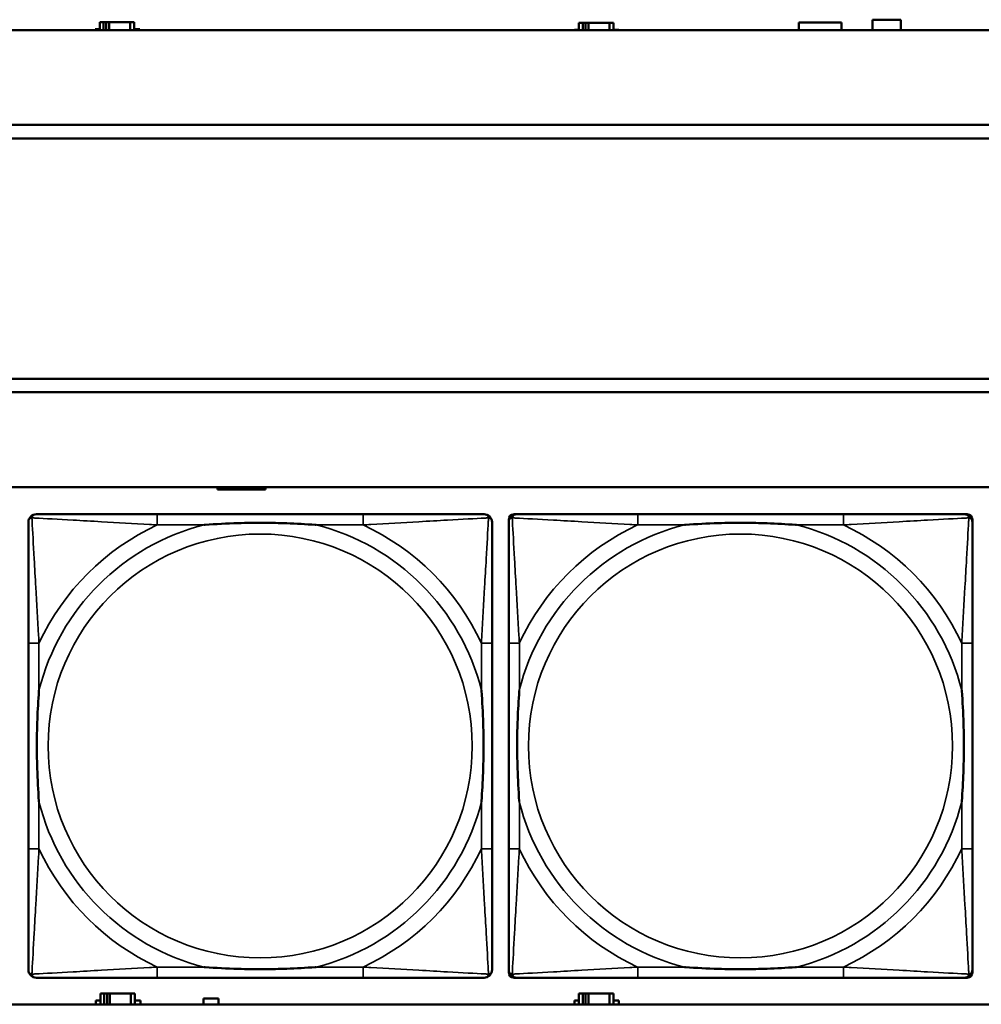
# Model space of a CAD drawing. Header units: inches. Extents: x 1.9 to 64.4, y 1.6 to 69.2.
# Tile 55 of 256: x 28.1 to 29.5, y 43.7 to 45.1. Entities that reach past the tile are written whole.
import ezdxf

# ---------------------------------------------------------------- set-up
doc = ezdxf.new("R2010")
doc.units = ezdxf.units.IN
doc.header["$MEASUREMENT"] = 0
doc.layers.add('Visible (ANSI)', color=7, linetype='Continuous', lineweight=50)
doc.layers.add('Visible Narrow (ANSI)', color=7, linetype='Continuous', lineweight=35)

msp = doc.modelspace()

# ---------------------------------------------------------------- linework, layer by layer
at = {"layer": 'Visible (ANSI)'}
for p, q in [((28.2384, 45.1236), (28.2326, 45.1236)), ((28.2326, 45.1236), (28.2326, 45.1116)), ((28.2384, 45.1236), (28.2424, 45.1236)), ((28.2384, 45.1116), (28.2384, 45.1236)), ((28.2424, 45.1116), (28.2424, 45.1236)), ((28.2424, 45.1236), (28.2465, 45.1236)), ((28.2465, 45.1236), (28.2465, 45.1116)), ((28.2465, 45.1236), (28.2777, 45.1236)), ((28.2777, 45.1236), (28.2777, 45.1116)), ((28.2836, 45.1236), (28.2777, 45.1236)), ((28.2836, 45.1116), (28.2836, 45.1236)), ((28.9464, 45.1226), (28.9406, 45.1226)), ((28.9406, 45.1226), (28.9406, 45.1116)), ((28.9464, 45.1226), (28.9504, 45.1226)), ((28.9464, 45.1116), (28.9464, 45.1226)), ((28.9504, 45.1116), (28.9504, 45.1226)), ((28.9504, 45.1226), (28.9545, 45.1226)), ((28.9545, 45.1226), (28.9545, 45.1116)), ((28.9545, 45.1226), (28.9857, 45.1226)), ((28.9857, 45.1226), (28.9857, 45.1116)), ((28.9916, 45.1226), (28.9857, 45.1226)), ((28.9916, 45.1116), (28.9916, 45.1226)), ((29.2656, 45.1116), (29.2656, 45.1229)), ((29.2656, 45.1229), (29.3286, 45.1229)), ((29.3286, 45.1229), (29.3286, 45.1116)), ((29.3741, 45.1116), (29.3741, 45.1271)), ((29.3741, 45.1271), (29.4161, 45.1271)), ((29.4161, 45.1271), (29.4161, 45.1116)), ((45.17, 45.1116), (22.395, 45.1116)), ((28.2261, 45.1116), (28.2261, 45.1131)), ((28.2261, 45.1131), (28.2326, 45.1131)), ((28.2836, 45.1131), (28.2917, 45.1131)), ((28.2917, 45.1131), (28.2917, 45.1116)), ((28.9341, 45.1116), (28.9341, 45.1121)), ((28.9341, 45.1121), (28.9406, 45.1121)), ((28.9916, 45.1121), (28.9997, 45.1121)), ((28.9997, 45.1121), (28.9997, 45.1116)), ((22.395, 44.9716), (33.1875, 44.9716)), ((33.1875, 44.9516), (22.395, 44.9516)), ((22.395, 44.5963), (33.41, 44.5963)), ((33.41, 44.5763), (22.395, 44.5763)), ((22.395, 44.4363), (45.17, 44.4363)), ((28.4066, 44.4326), (28.4066, 44.4363)), ((28.4776, 44.4363), (28.4776, 44.4326)), ((28.4776, 44.4326), (28.4066, 44.4326)), ((28.6217, 44.396), (28.3177, 44.396)), ((28.8447, 44.396), (28.8486, 44.396)), ((29.3313, 44.396), (29.0274, 44.396)), ((29.51, 44.396), (29.514, 44.396)), ((28.8368, 43.7189), (28.8368, 44.3881)), ((29.5218, 44.3881), (29.5218, 44.3842)), ((28.1272, 44.2055), (28.1272, 43.9015)), ((28.8122, 43.9015), (28.8122, 44.2055)), ((28.8368, 44.2055), (28.8368, 43.9015)), ((29.5218, 43.9015), (29.5218, 44.2055)), ((29.5218, 43.7228), (29.5218, 43.7189)), ((28.3177, 43.711), (28.6217, 43.711)), ((29.514, 43.711), (28.8447, 43.711)), ((29.0274, 43.711), (29.3313, 43.711)), ((28.2394, 43.6876), (28.2336, 43.6876)), ((28.2336, 43.6876), (28.2336, 43.6716)), ((28.2394, 43.6876), (28.2434, 43.6876)), ((28.2394, 43.6716), (28.2394, 43.6876)), ((28.2434, 43.6716), (28.2434, 43.6876)), ((28.2434, 43.6876), (28.2475, 43.6876)), ((28.2475, 43.6876), (28.2475, 43.6716)), ((28.2475, 43.6876), (28.2787, 43.6876)), ((28.2787, 43.6876), (28.2787, 43.6716)), ((28.2846, 43.6876), (28.2787, 43.6876)), ((28.2846, 43.6716), (28.2846, 43.6876)), ((28.3861, 43.6716), (28.3861, 43.6801)), ((28.3861, 43.6801), (28.4081, 43.6801)), ((28.4081, 43.6801), (28.4081, 43.6716)), ((28.9464, 43.6876), (28.9406, 43.6876)), ((28.9406, 43.6876), (28.9406, 43.6716)), ((28.9464, 43.6876), (28.9504, 43.6876)), ((28.9464, 43.6716), (28.9464, 43.6876)), ((28.9504, 43.6716), (28.9504, 43.6876)), ((28.9504, 43.6876), (28.9545, 43.6876)), ((28.9545, 43.6876), (28.9545, 43.6716)), ((28.9545, 43.6876), (28.9857, 43.6876)), ((28.9857, 43.6876), (28.9857, 43.6716)), ((28.9916, 43.6876), (28.9857, 43.6876)), ((28.9916, 43.6716), (28.9916, 43.6876)), ((45.17, 43.6716), (22.395, 43.6716)), ((28.2271, 43.6716), (28.2271, 43.6771)), ((28.2271, 43.6771), (28.2336, 43.6771)), ((28.2846, 43.6771), (28.2927, 43.6771)), ((28.2927, 43.6771), (28.2927, 43.6716)), ((28.9341, 43.6716), (28.9341, 43.6771)), ((28.9341, 43.6771), (28.9406, 43.6771)), ((28.9916, 43.6771), (28.9997, 43.6771)), ((28.9997, 43.6771), (28.9997, 43.6716))]:
    msp.add_line(p, q, dxfattribs=at)
for centre, radius, start, end in [((28.139, 44.3842), 0.0118, 90, 180), ((28.8004, 44.3842), 0.0118, 0, 90), ((28.8447, 44.3881), 0.00787, 90, 180), ((28.8486, 44.3842), 0.0118, 90, 180), ((29.51, 44.3842), 0.0118, 0, 90), ((29.514, 44.3881), 0.00787, 0, 90), ((28.139, 43.7228), 0.0118, 180, 270), ((28.8004, 43.7228), 0.0118, 270, 360), ((28.8486, 43.7228), 0.0118, 180, 270), ((29.51, 43.7228), 0.0118, 270, 360), ((28.8447, 43.7189), 0.00787, 180, 270), ((29.514, 43.7189), 0.00787, 270, 0)]:
    msp.add_arc(centre, radius, start, end, dxfattribs=at)
for points, knots in [([(28.3177, 44.396), (28.3142, 44.396), (28.3106, 44.396), (28.307, 44.396), (28.2738, 44.396), (28.2401, 44.396), (28.2092, 44.396), (28.1823, 44.396), (28.1567, 44.396), (28.1433, 44.396), (28.1417, 44.396), (28.1402, 44.396), (28.139, 44.396)], [0, 0, 0, 0, 0.0272471, 0.0272471, 0.0272471, 0.2790553, 0.2790553, 0.2790553, 0.4988354, 0.4988354, 0.4988354, 0.5252205, 0.5252205, 0.5252205, 0.5252205]), ([(28.8004, 44.396), (28.7855, 44.396), (28.7439, 44.396), (28.7033, 44.396), (28.6767, 44.396), (28.6489, 44.396), (28.6217, 44.396)], [-0.5252205, -0.5252205, -0.5252205, -0.5252205, -0.20743, -0.20743, -0.20743, 0, 0, 0, 0]), ([(29.0274, 44.396), (29.0238, 44.396), (29.0202, 44.396), (29.0166, 44.396), (28.9834, 44.396), (28.9497, 44.396), (28.9188, 44.396), (28.8919, 44.396), (28.8663, 44.396), (28.8529, 44.396), (28.8513, 44.396), (28.8499, 44.396), (28.8486, 44.396)], [0, 0, 0, 0, 0.0272471, 0.0272471, 0.0272471, 0.2790553, 0.2790553, 0.2790553, 0.4988354, 0.4988354, 0.4988354, 0.5252205, 0.5252205, 0.5252205, 0.5252205]), ([(29.51, 44.396), (29.4951, 44.396), (29.4535, 44.396), (29.4129, 44.396), (29.3864, 44.396), (29.3585, 44.396), (29.3313, 44.396)], [-0.5252205, -0.5252205, -0.5252205, -0.5252205, -0.20743, -0.20743, -0.20743, 0, 0, 0, 0]), ([(28.1272, 44.3842), (28.1272, 44.3693), (28.1272, 44.3277), (28.1272, 44.2871), (28.1272, 44.2605), (28.1272, 44.2327), (28.1272, 44.2055)], [-0.5252205, -0.5252205, -0.5252205, -0.5252205, -0.20743, -0.20743, -0.20743, 0, 0, 0, 0]), ([(28.387, 44.3803), (28.3874, 44.3803), (28.3878, 44.3803), (28.4043, 44.3816), (28.4204, 44.3824), (28.4434, 44.3831), (28.4501, 44.3833), (28.4592, 44.3834), (28.4617, 44.3834), (28.4658, 44.3834), (28.4674, 44.3834), (28.4705, 44.3834), (28.472, 44.3834), (28.4756, 44.3834), (28.4777, 44.3834), (28.4838, 44.3834), (28.488, 44.3833), (28.4977, 44.3831), (28.5033, 44.3829), (28.5231, 44.3822), (28.5371, 44.3814), (28.5516, 44.3803), (28.552, 44.3803), (28.5525, 44.3803)], [-0.416114, -0.416114, -0.416114, -0.416114, -0.4127691, -0.4127691, -0.2896446, -0.2896446, -0.2388934, -0.2388934, -0.2201881, -0.2201881, -0.2080204, -0.2080204, -0.196499, -0.196499, -0.1809939, -0.1809939, -0.149741, -0.149741, -0.1073162, -0.1073162, 0, 0, 0.0033356, 0.0033356, 0.0033356, 0.0033356]), ([(28.8122, 44.2055), (28.8122, 44.209), (28.8122, 44.2126), (28.8122, 44.2162), (28.8122, 44.2494), (28.8122, 44.2831), (28.8122, 44.314), (28.8122, 44.3409), (28.8122, 44.3665), (28.8122, 44.3799), (28.8122, 44.3815), (28.8122, 44.383), (28.8122, 44.3842)], [0, 0, 0, 0, 0.0272471, 0.0272471, 0.0272471, 0.2790553, 0.2790553, 0.2790553, 0.4988354, 0.4988354, 0.4988354, 0.5252205, 0.5252205, 0.5252205, 0.5252205]), ([(28.8368, 44.3842), (28.8368, 44.3693), (28.8368, 44.3277), (28.8368, 44.2871), (28.8368, 44.2605), (28.8368, 44.2327), (28.8368, 44.2055)], [-0.5252205, -0.5252205, -0.5252205, -0.5252205, -0.20743, -0.20743, -0.20743, 0, 0, 0, 0]), ([(29.0966, 44.3803), (29.097, 44.3803), (29.0975, 44.3803), (29.114, 44.3816), (29.13, 44.3824), (29.153, 44.3831), (29.1597, 44.3833), (29.1688, 44.3834), (29.1713, 44.3834), (29.1754, 44.3834), (29.177, 44.3834), (29.1801, 44.3834), (29.1817, 44.3834), (29.1852, 44.3834), (29.1873, 44.3834), (29.1935, 44.3834), (29.1976, 44.3833), (29.2073, 44.3831), (29.2129, 44.3829), (29.2327, 44.3822), (29.2467, 44.3814), (29.2612, 44.3803), (29.2616, 44.3803), (29.2621, 44.3803)], [-0.416114, -0.416114, -0.416114, -0.416114, -0.4127691, -0.4127691, -0.2896446, -0.2896446, -0.2388934, -0.2388934, -0.2201881, -0.2201881, -0.2080204, -0.2080204, -0.196499, -0.196499, -0.1809939, -0.1809939, -0.149741, -0.149741, -0.1073162, -0.1073162, 0, 0, 0.0033356, 0.0033356, 0.0033356, 0.0033356]), ([(29.5218, 44.2055), (29.5218, 44.209), (29.5218, 44.2126), (29.5218, 44.2162), (29.5218, 44.2494), (29.5218, 44.2831), (29.5218, 44.314), (29.5218, 44.3409), (29.5218, 44.3665), (29.5218, 44.3799), (29.5218, 44.3815), (29.5218, 44.383), (29.5218, 44.3842)], [0, 0, 0, 0, 0.0272471, 0.0272471, 0.0272471, 0.2790553, 0.2790553, 0.2790553, 0.4988354, 0.4988354, 0.4988354, 0.5252205, 0.5252205, 0.5252205, 0.5252205]), ([(28.1429, 43.9708), (28.1429, 43.9712), (28.1429, 43.9716), (28.1416, 43.9881), (28.1408, 44.0042), (28.1401, 44.0271), (28.1399, 44.0338), (28.1398, 44.043), (28.1398, 44.0455), (28.1398, 44.0496), (28.1398, 44.0512), (28.1398, 44.0543), (28.1398, 44.0558), (28.1398, 44.0594), (28.1398, 44.0615), (28.1398, 44.0676), (28.1399, 44.0718), (28.1401, 44.0815), (28.1403, 44.0871), (28.141, 44.1069), (28.1418, 44.1209), (28.1429, 44.1354), (28.1429, 44.1358), (28.1429, 44.1362)], [-0.416114, -0.416114, -0.416114, -0.416114, -0.4127691, -0.4127691, -0.2896446, -0.2896446, -0.2388934, -0.2388934, -0.2201881, -0.2201881, -0.2080204, -0.2080204, -0.196499, -0.196499, -0.1809939, -0.1809939, -0.149741, -0.149741, -0.1073162, -0.1073162, 0, 0, 0.0033356, 0.0033356, 0.0033356, 0.0033356]), ([(28.7965, 44.1362), (28.7965, 44.1358), (28.7965, 44.1354), (28.7978, 44.1189), (28.7986, 44.1028), (28.7994, 44.0799), (28.7995, 44.0732), (28.7996, 44.064), (28.7996, 44.0615), (28.7996, 44.0574), (28.7997, 44.0558), (28.7997, 44.0527), (28.7997, 44.0512), (28.7996, 44.0476), (28.7996, 44.0456), (28.7996, 44.0394), (28.7995, 44.0352), (28.7993, 44.0255), (28.7991, 44.0199), (28.7984, 44.0002), (28.7976, 43.9861), (28.7965, 43.9716), (28.7965, 43.9712), (28.7965, 43.9708)], [-0.416114, -0.416114, -0.416114, -0.416114, -0.4127691, -0.4127691, -0.2896446, -0.2896446, -0.2388934, -0.2388934, -0.2201881, -0.2201881, -0.2080204, -0.2080204, -0.196499, -0.196499, -0.1809939, -0.1809939, -0.149741, -0.149741, -0.1073162, -0.1073162, 0, 0, 0.0033356, 0.0033356, 0.0033356, 0.0033356]), ([(28.8526, 43.9708), (28.8525, 43.9712), (28.8525, 43.9716), (28.8512, 43.9881), (28.8504, 44.0042), (28.8497, 44.0271), (28.8495, 44.0338), (28.8494, 44.043), (28.8494, 44.0455), (28.8494, 44.0496), (28.8494, 44.0512), (28.8494, 44.0543), (28.8494, 44.0558), (28.8494, 44.0594), (28.8494, 44.0615), (28.8495, 44.0676), (28.8495, 44.0718), (28.8497, 44.0815), (28.8499, 44.0871), (28.8506, 44.1069), (28.8514, 44.1209), (28.8525, 44.1354), (28.8525, 44.1358), (28.8526, 44.1362)], [-0.416114, -0.416114, -0.416114, -0.416114, -0.4127691, -0.4127691, -0.2896446, -0.2896446, -0.2388934, -0.2388934, -0.2201881, -0.2201881, -0.2080204, -0.2080204, -0.196499, -0.196499, -0.1809939, -0.1809939, -0.149741, -0.149741, -0.1073162, -0.1073162, 0, 0, 0.0033356, 0.0033356, 0.0033356, 0.0033356]), ([(29.5061, 44.1362), (29.5061, 44.1358), (29.5062, 44.1354), (29.5074, 44.1189), (29.5083, 44.1028), (29.509, 44.0799), (29.5091, 44.0732), (29.5092, 44.064), (29.5092, 44.0615), (29.5093, 44.0574), (29.5093, 44.0558), (29.5093, 44.0527), (29.5093, 44.0512), (29.5093, 44.0476), (29.5092, 44.0456), (29.5092, 44.0394), (29.5091, 44.0352), (29.5089, 44.0255), (29.5088, 44.0199), (29.508, 44.0002), (29.5073, 43.9861), (29.5062, 43.9716), (29.5061, 43.9712), (29.5061, 43.9708)], [-0.416114, -0.416114, -0.416114, -0.416114, -0.4127691, -0.4127691, -0.2896446, -0.2896446, -0.2388934, -0.2388934, -0.2201881, -0.2201881, -0.2080204, -0.2080204, -0.196499, -0.196499, -0.1809939, -0.1809939, -0.149741, -0.149741, -0.1073162, -0.1073162, 0, 0, 0.0033356, 0.0033356, 0.0033356, 0.0033356]), ([(28.1272, 43.9015), (28.1272, 43.8743), (28.1272, 43.8465), (28.1272, 43.8199), (28.1272, 43.7793), (28.1272, 43.7377), (28.1272, 43.7228)], [3.9382945, 3.9382945, 3.9382945, 3.9382945, 4.1457245, 4.1457245, 4.1457245, 4.463515, 4.463515, 4.463515, 4.463515]), ([(28.8122, 43.7228), (28.8122, 43.7377), (28.8122, 43.7793), (28.8122, 43.8199), (28.8122, 43.8465), (28.8122, 43.8743), (28.8122, 43.9015)], [-0.5252205, -0.5252205, -0.5252205, -0.5252205, -0.20743, -0.20743, -0.20743, 0, 0, 0, 0]), ([(28.8368, 43.9015), (28.8368, 43.8743), (28.8368, 43.8465), (28.8368, 43.8199), (28.8368, 43.7793), (28.8368, 43.7377), (28.8368, 43.7228)], [3.9382945, 3.9382945, 3.9382945, 3.9382945, 4.1457245, 4.1457245, 4.1457245, 4.463515, 4.463515, 4.463515, 4.463515]), ([(29.5218, 43.7228), (29.5218, 43.7377), (29.5218, 43.7793), (29.5218, 43.8199), (29.5218, 43.8465), (29.5218, 43.8743), (29.5218, 43.9015)], [-0.5252205, -0.5252205, -0.5252205, -0.5252205, -0.20743, -0.20743, -0.20743, 0, 0, 0, 0]), ([(28.5525, 43.7267), (28.552, 43.7267), (28.5516, 43.7267), (28.5371, 43.7256), (28.5231, 43.7248), (28.5033, 43.7241), (28.4977, 43.7239), (28.488, 43.7237), (28.4838, 43.7236), (28.4777, 43.7236), (28.4756, 43.7236), (28.472, 43.7236), (28.4705, 43.7236), (28.4674, 43.7236), (28.4658, 43.7236), (28.4617, 43.7236), (28.4592, 43.7236), (28.4501, 43.7237), (28.4434, 43.7239), (28.4204, 43.7246), (28.4043, 43.7254), (28.3878, 43.7267), (28.3874, 43.7267), (28.387, 43.7267)], [-0.4149464, -0.4149464, -0.4149464, -0.4149464, -0.41162, -0.41162, -0.3046026, -0.3046026, -0.2622958, -0.2622958, -0.23113, -0.23113, -0.215668, -0.215668, -0.2041787, -0.2041787, -0.1920448, -0.1920448, -0.1733916, -0.1733916, -0.1227817, -0.1227817, 0, 0, 0.0033356, 0.0033356, 0.0033356, 0.0033356]), ([(29.2621, 43.7267), (29.2616, 43.7267), (29.2612, 43.7267), (29.2467, 43.7256), (29.2327, 43.7248), (29.2129, 43.7241), (29.2073, 43.7239), (29.1976, 43.7237), (29.1935, 43.7236), (29.1873, 43.7236), (29.1852, 43.7236), (29.1817, 43.7236), (29.1801, 43.7236), (29.177, 43.7236), (29.1754, 43.7236), (29.1713, 43.7236), (29.1688, 43.7236), (29.1597, 43.7237), (29.153, 43.7239), (29.13, 43.7246), (29.114, 43.7254), (29.0975, 43.7267), (29.097, 43.7267), (29.0966, 43.7267)], [-0.4149464, -0.4149464, -0.4149464, -0.4149464, -0.41162, -0.41162, -0.3046026, -0.3046026, -0.2622958, -0.2622958, -0.23113, -0.23113, -0.215668, -0.215668, -0.2041787, -0.2041787, -0.1920448, -0.1920448, -0.1733916, -0.1733916, -0.1227817, -0.1227817, 0, 0, 0.0033356, 0.0033356, 0.0033356, 0.0033356]), ([(28.139, 43.711), (28.1539, 43.711), (28.1955, 43.711), (28.2361, 43.711), (28.2627, 43.711), (28.2905, 43.711), (28.3177, 43.711)], [-0.5252205, -0.5252205, -0.5252205, -0.5252205, -0.20743, -0.20743, -0.20743, 0, 0, 0, 0]), ([(28.6217, 43.711), (28.6489, 43.711), (28.6767, 43.711), (28.7033, 43.711), (28.7439, 43.711), (28.7855, 43.711), (28.8004, 43.711)], [3.9382945, 3.9382945, 3.9382945, 3.9382945, 4.1457245, 4.1457245, 4.1457245, 4.463515, 4.463515, 4.463515, 4.463515]), ([(28.8486, 43.711), (28.8635, 43.711), (28.9051, 43.711), (28.9458, 43.711), (28.9723, 43.711), (29.0001, 43.711), (29.0274, 43.711)], [-0.5252205, -0.5252205, -0.5252205, -0.5252205, -0.20743, -0.20743, -0.20743, 0, 0, 0, 0]), ([(29.3313, 43.711), (29.3585, 43.711), (29.3864, 43.711), (29.4129, 43.711), (29.4535, 43.711), (29.4951, 43.711), (29.51, 43.711)], [3.9382945, 3.9382945, 3.9382945, 3.9382945, 4.1457245, 4.1457245, 4.1457245, 4.463515, 4.463515, 4.463515, 4.463515])]:
    msp.add_open_spline(points, degree=3, knots=knots, dxfattribs=at)
at = {"layer": 'Visible Narrow (ANSI)'}
for p, q in [((28.3177, 44.396), (28.3177, 44.3803)), ((28.6217, 44.396), (28.6217, 44.3803)), ((29.0274, 44.396), (29.0274, 44.3803)), ((29.3313, 44.396), (29.3313, 44.3803)), ((28.3177, 44.3803), (28.387, 44.3803)), ((28.5525, 44.3803), (28.6217, 44.3803)), ((29.0274, 44.3803), (29.0966, 44.3803)), ((29.2621, 44.3803), (29.3313, 44.3803)), ((28.1429, 44.2055), (28.1272, 44.2055)), ((28.1429, 44.1362), (28.1429, 44.2055)), ((28.8122, 44.2055), (28.7965, 44.2055)), ((28.7965, 44.2055), (28.7965, 44.1362)), ((28.8526, 44.2055), (28.8368, 44.2055)), ((28.8526, 44.1362), (28.8526, 44.2055)), ((29.5218, 44.2055), (29.5061, 44.2055)), ((29.5061, 44.2055), (29.5061, 44.1362)), ((28.1429, 43.9015), (28.1429, 43.9708)), ((28.7965, 43.9708), (28.7965, 43.9015)), ((28.8526, 43.9015), (28.8526, 43.9708)), ((29.5061, 43.9708), (29.5061, 43.9015)), ((28.1429, 43.9015), (28.1272, 43.9015)), ((28.8122, 43.9015), (28.7965, 43.9015)), ((28.8526, 43.9015), (28.8368, 43.9015)), ((29.5218, 43.9015), (29.5061, 43.9015)), ((28.3177, 43.7267), (28.3177, 43.711)), ((28.387, 43.7267), (28.3177, 43.7267)), ((28.6217, 43.7267), (28.5525, 43.7267)), ((28.6217, 43.7267), (28.6217, 43.711)), ((29.0274, 43.7267), (29.0274, 43.711)), ((29.0966, 43.7267), (29.0274, 43.7267)), ((29.3313, 43.7267), (29.2621, 43.7267)), ((29.3313, 43.7267), (29.3313, 43.711))]:
    msp.add_line(p, q, dxfattribs=at)
for centre in [(28.4697, 44.0535), (29.1793, 44.0535)]:
    msp.add_circle(centre, 0.3133, dxfattribs=at)
for centre, radius, start, end in [((28.4697, 44.0535), 0.3371, 104.2103, 165.7897), ((28.4697, 44.0535), 0.3604, 114.9407, 155.0593), ((28.4697, 44.0535), 0.3371, 14.2103, 75.7897), ((28.4697, 44.0535), 0.3604, 24.9407, 65.0593), ((29.1793, 44.0535), 0.3371, 104.2103, 165.7897), ((29.1793, 44.0535), 0.3604, 114.9407, 155.0593), ((29.1793, 44.0535), 0.3371, 14.2103, 75.7897), ((29.1793, 44.0535), 0.3604, 24.9407, 65.0593), ((28.4697, 44.0535), 0.3371, 194.2103, 255.7897), ((28.4697, 44.0535), 0.3371, 284.2103, 345.7897), ((29.1793, 44.0535), 0.3371, 194.2103, 255.7897), ((29.1793, 44.0535), 0.3371, 284.2103, 345.7897), ((28.4697, 44.0535), 0.3604, 204.9407, 245.0593), ((28.4697, 44.0535), 0.3604, 294.9407, 335.0593), ((29.1793, 44.0535), 0.3604, 204.9407, 245.0593), ((29.1793, 44.0535), 0.3604, 294.9407, 335.0593)]:
    msp.add_arc(centre, radius, start, end, dxfattribs=at)
for points, knots in [([(28.1325, 44.3907), (28.1327, 44.3913), (28.1329, 44.3919), (28.1334, 44.3929), (28.1337, 44.3934), (28.1343, 44.3941), (28.1346, 44.3944), (28.135, 44.3947), (28.1351, 44.3948), (28.1355, 44.3951), (28.1358, 44.3952), (28.1364, 44.3955), (28.1368, 44.3957), (28.1378, 44.3959), (28.1384, 44.396), (28.139, 44.396)], [-0.00012419, -0.00012419, -0.00012419, -0.00012419, 0.00449537, 0.00449537, 0.00977487, 0.00977487, 0.01307456, 0.01307456, 0.0147244, 0.0147244, 0.01736415, 0.01736415, 0.02158775, 0.02158775, 0.02627331, 0.02627331, 0.02627331, 0.02627331]), ([(28.8004, 44.396), (28.801, 44.396), (28.8016, 44.3959), (28.8026, 44.3957), (28.803, 44.3955), (28.8037, 44.3952), (28.8039, 44.3951), (28.8043, 44.3948), (28.8044, 44.3947), (28.8048, 44.3944), (28.8051, 44.3941), (28.8057, 44.3934), (28.806, 44.3929), (28.8065, 44.3919), (28.8068, 44.3913), (28.8069, 44.3907)], [-0.02627331, -0.02627331, -0.02627331, -0.02627331, -0.02158775, -0.02158775, -0.01736415, -0.01736415, -0.0147244, -0.0147244, -0.01307456, -0.01307456, -0.00977487, -0.00977487, -0.00449537, -0.00449537, 0.00012419, 0.00012419, 0.00012419, 0.00012419]), ([(28.8421, 44.3907), (28.8423, 44.3913), (28.8425, 44.3919), (28.843, 44.3929), (28.8434, 44.3934), (28.844, 44.3941), (28.8442, 44.3944), (28.8446, 44.3947), (28.8448, 44.3948), (28.8451, 44.3951), (28.8454, 44.3952), (28.846, 44.3955), (28.8465, 44.3957), (28.8475, 44.3959), (28.848, 44.396), (28.8486, 44.396)], [-0.00012419, -0.00012419, -0.00012419, -0.00012419, 0.00449537, 0.00449537, 0.00977487, 0.00977487, 0.01307456, 0.01307456, 0.0147244, 0.0147244, 0.01736415, 0.01736415, 0.02158775, 0.02158775, 0.02627331, 0.02627331, 0.02627331, 0.02627331]), ([(29.51, 44.396), (29.5106, 44.396), (29.5112, 44.3959), (29.5122, 44.3957), (29.5126, 44.3955), (29.5133, 44.3952), (29.5135, 44.3951), (29.5139, 44.3948), (29.514, 44.3947), (29.5144, 44.3944), (29.5147, 44.3941), (29.5153, 44.3934), (29.5156, 44.3929), (29.5162, 44.3919), (29.5164, 44.3913), (29.5166, 44.3907)], [-0.02627331, -0.02627331, -0.02627331, -0.02627331, -0.02158775, -0.02158775, -0.01736415, -0.01736415, -0.0147244, -0.0147244, -0.01307456, -0.01307456, -0.00977487, -0.00977487, -0.00449537, -0.00449537, 0.00012419, 0.00012419, 0.00012419, 0.00012419]), ([(28.1272, 44.3842), (28.1272, 44.3848), (28.1273, 44.3854), (28.1275, 44.3864), (28.1277, 44.3868), (28.128, 44.3875), (28.1281, 44.3877), (28.1284, 44.3881), (28.1285, 44.3882), (28.1288, 44.3886), (28.1291, 44.3889), (28.1298, 44.3895), (28.1303, 44.3898), (28.1314, 44.3903), (28.1319, 44.3906), (28.1325, 44.3907)], [-0.02627331, -0.02627331, -0.02627331, -0.02627331, -0.02158775, -0.02158775, -0.01736415, -0.01736415, -0.0147244, -0.0147244, -0.01307456, -0.01307456, -0.00977487, -0.00977487, -0.00449537, -0.00449537, 0.00012419, 0.00012419, 0.00012419, 0.00012419]), ([(28.1429, 44.2055), (28.1427, 44.2092), (28.1425, 44.213), (28.141, 44.2403), (28.1396, 44.2645), (28.1374, 44.3024), (28.1366, 44.3164), (28.1346, 44.3516), (28.1335, 44.3718), (28.1327, 44.3872), (28.1326, 44.389), (28.1325, 44.3907)], [0, 0, 0, 0, 0.0278591, 0.0278591, 0.201273, 0.201273, 0.3066357, 0.3066357, 0.475216, 0.475216, 0.5007189, 0.5007189, 0.5007189, 0.5007189]), ([(28.1325, 44.3907), (28.1342, 44.3906), (28.136, 44.3905), (28.1514, 44.3897), (28.1716, 44.3887), (28.2068, 44.3867), (28.2208, 44.3858), (28.2587, 44.3836), (28.2829, 44.3822), (28.3102, 44.3807), (28.314, 44.3805), (28.3177, 44.3803)], [-0.5007189, -0.5007189, -0.5007189, -0.5007189, -0.475216, -0.475216, -0.3066357, -0.3066357, -0.201273, -0.201273, -0.0278591, -0.0278591, 0, 0, 0, 0]), ([(28.6217, 44.3803), (28.6254, 44.3805), (28.6292, 44.3807), (28.6565, 44.3822), (28.6807, 44.3836), (28.7186, 44.3858), (28.7326, 44.3867), (28.7679, 44.3887), (28.788, 44.3897), (28.8034, 44.3905), (28.8052, 44.3906), (28.8069, 44.3907)], [0, 0, 0, 0, 0.0278591, 0.0278591, 0.201273, 0.201273, 0.3066357, 0.3066357, 0.475216, 0.475216, 0.5007189, 0.5007189, 0.5007189, 0.5007189]), ([(28.8069, 44.3907), (28.8069, 44.389), (28.8068, 44.3872), (28.8059, 44.3718), (28.8049, 44.3516), (28.8029, 44.3164), (28.802, 44.3024), (28.7998, 44.2645), (28.7984, 44.2403), (28.7969, 44.213), (28.7967, 44.2092), (28.7965, 44.2055)], [-0.5007189, -0.5007189, -0.5007189, -0.5007189, -0.475216, -0.475216, -0.3066357, -0.3066357, -0.201273, -0.201273, -0.0278591, -0.0278591, 0, 0, 0, 0]), ([(28.8069, 44.3907), (28.8075, 44.3906), (28.8081, 44.3903), (28.8091, 44.3898), (28.8096, 44.3895), (28.8103, 44.3889), (28.8106, 44.3886), (28.8109, 44.3882), (28.811, 44.3881), (28.8113, 44.3877), (28.8114, 44.3875), (28.8117, 44.3868), (28.8119, 44.3864), (28.8122, 44.3854), (28.8122, 44.3848), (28.8122, 44.3842)], [-0.00012419, -0.00012419, -0.00012419, -0.00012419, 0.00449537, 0.00449537, 0.00977487, 0.00977487, 0.01307456, 0.01307456, 0.0147244, 0.0147244, 0.01736415, 0.01736415, 0.02158775, 0.02158775, 0.02627331, 0.02627331, 0.02627331, 0.02627331]), ([(28.8368, 44.3842), (28.8368, 44.3848), (28.8369, 44.3854), (28.8371, 44.3864), (28.8373, 44.3868), (28.8376, 44.3875), (28.8378, 44.3877), (28.838, 44.3881), (28.8381, 44.3882), (28.8385, 44.3886), (28.8387, 44.3889), (28.8394, 44.3895), (28.8399, 44.3898), (28.841, 44.3903), (28.8415, 44.3906), (28.8421, 44.3907)], [-0.02627331, -0.02627331, -0.02627331, -0.02627331, -0.02158775, -0.02158775, -0.01736415, -0.01736415, -0.0147244, -0.0147244, -0.01307456, -0.01307456, -0.00977487, -0.00977487, -0.00449537, -0.00449537, 0.00012419, 0.00012419, 0.00012419, 0.00012419]), ([(28.8526, 44.2055), (28.8524, 44.2092), (28.8521, 44.213), (28.8506, 44.2403), (28.8492, 44.2645), (28.847, 44.3024), (28.8462, 44.3164), (28.8442, 44.3516), (28.8431, 44.3718), (28.8423, 44.3872), (28.8422, 44.389), (28.8421, 44.3907)], [0, 0, 0, 0, 0.0278591, 0.0278591, 0.201273, 0.201273, 0.3066357, 0.3066357, 0.475216, 0.475216, 0.5007189, 0.5007189, 0.5007189, 0.5007189]), ([(28.8421, 44.3907), (28.8438, 44.3906), (28.8456, 44.3905), (28.8611, 44.3897), (28.8812, 44.3887), (28.9164, 44.3867), (28.9305, 44.3858), (28.9683, 44.3836), (28.9925, 44.3822), (29.0198, 44.3807), (29.0236, 44.3805), (29.0274, 44.3803)], [-0.5007189, -0.5007189, -0.5007189, -0.5007189, -0.475216, -0.475216, -0.3066357, -0.3066357, -0.201273, -0.201273, -0.0278591, -0.0278591, 0, 0, 0, 0]), ([(29.3313, 44.3803), (29.335, 44.3805), (29.3388, 44.3807), (29.3662, 44.3822), (29.3903, 44.3836), (29.4282, 44.3858), (29.4422, 44.3867), (29.4775, 44.3887), (29.4976, 44.3897), (29.513, 44.3905), (29.5149, 44.3906), (29.5166, 44.3907)], [0, 0, 0, 0, 0.0278591, 0.0278591, 0.201273, 0.201273, 0.3066357, 0.3066357, 0.475216, 0.475216, 0.5007189, 0.5007189, 0.5007189, 0.5007189]), ([(29.5166, 44.3907), (29.5165, 44.389), (29.5164, 44.3872), (29.5156, 44.3718), (29.5145, 44.3516), (29.5125, 44.3164), (29.5117, 44.3024), (29.5095, 44.2645), (29.508, 44.2403), (29.5065, 44.213), (29.5063, 44.2092), (29.5061, 44.2055)], [-0.5007189, -0.5007189, -0.5007189, -0.5007189, -0.475216, -0.475216, -0.3066357, -0.3066357, -0.201273, -0.201273, -0.0278591, -0.0278591, 0, 0, 0, 0]), ([(29.5166, 44.3907), (29.5171, 44.3906), (29.5177, 44.3903), (29.5187, 44.3898), (29.5192, 44.3895), (29.5199, 44.3889), (29.5202, 44.3886), (29.5205, 44.3882), (29.5206, 44.3881), (29.5209, 44.3877), (29.521, 44.3875), (29.5214, 44.3868), (29.5215, 44.3864), (29.5218, 44.3854), (29.5218, 44.3848), (29.5218, 44.3842)], [-0.00012419, -0.00012419, -0.00012419, -0.00012419, 0.00449537, 0.00449537, 0.00977487, 0.00977487, 0.01307456, 0.01307456, 0.0147244, 0.0147244, 0.01736415, 0.01736415, 0.02158775, 0.02158775, 0.02627331, 0.02627331, 0.02627331, 0.02627331]), ([(28.1325, 43.7163), (28.1326, 43.718), (28.1327, 43.7198), (28.1335, 43.7352), (28.1346, 43.7554), (28.1366, 43.7906), (28.1374, 43.8046), (28.1396, 43.8425), (28.141, 43.8667), (28.1425, 43.894), (28.1427, 43.8978), (28.1429, 43.9015)], [-4.4390134, -4.4390134, -4.4390134, -4.4390134, -4.4135105, -4.4135105, -4.2449302, -4.2449302, -4.1395675, -4.1395675, -3.9661536, -3.9661536, -3.9382945, -3.9382945, -3.9382945, -3.9382945]), ([(28.7965, 43.9015), (28.7967, 43.8978), (28.7969, 43.894), (28.7984, 43.8667), (28.7998, 43.8425), (28.802, 43.8046), (28.8029, 43.7906), (28.8049, 43.7554), (28.8059, 43.7352), (28.8068, 43.7198), (28.8069, 43.718), (28.8069, 43.7163)], [0, 0, 0, 0, 0.0278591, 0.0278591, 0.201273, 0.201273, 0.3066357, 0.3066357, 0.475216, 0.475216, 0.5007189, 0.5007189, 0.5007189, 0.5007189]), ([(28.8421, 43.7163), (28.8422, 43.718), (28.8423, 43.7198), (28.8431, 43.7352), (28.8442, 43.7554), (28.8462, 43.7906), (28.847, 43.8046), (28.8492, 43.8425), (28.8506, 43.8667), (28.8521, 43.894), (28.8524, 43.8978), (28.8526, 43.9015)], [-4.4390134, -4.4390134, -4.4390134, -4.4390134, -4.4135105, -4.4135105, -4.2449302, -4.2449302, -4.1395675, -4.1395675, -3.9661536, -3.9661536, -3.9382945, -3.9382945, -3.9382945, -3.9382945]), ([(29.5061, 43.9015), (29.5063, 43.8978), (29.5065, 43.894), (29.508, 43.8667), (29.5095, 43.8425), (29.5117, 43.8046), (29.5125, 43.7906), (29.5145, 43.7554), (29.5156, 43.7352), (29.5164, 43.7198), (29.5165, 43.718), (29.5166, 43.7163)], [0, 0, 0, 0, 0.0278591, 0.0278591, 0.201273, 0.201273, 0.3066357, 0.3066357, 0.475216, 0.475216, 0.5007189, 0.5007189, 0.5007189, 0.5007189]), ([(28.1325, 43.7163), (28.1319, 43.7164), (28.1314, 43.7167), (28.1303, 43.7172), (28.1298, 43.7175), (28.1291, 43.7181), (28.1288, 43.7184), (28.1285, 43.7188), (28.1284, 43.7189), (28.1281, 43.7193), (28.128, 43.7195), (28.1277, 43.7202), (28.1275, 43.7206), (28.1273, 43.7216), (28.1272, 43.7222), (28.1272, 43.7228)], [-0.00012419, -0.00012419, -0.00012419, -0.00012419, 0.00449537, 0.00449537, 0.00977487, 0.00977487, 0.01307456, 0.01307456, 0.0147244, 0.0147244, 0.01736415, 0.01736415, 0.02158775, 0.02158775, 0.02627331, 0.02627331, 0.02627331, 0.02627331]), ([(28.3177, 43.7267), (28.314, 43.7265), (28.3102, 43.7263), (28.2829, 43.7248), (28.2587, 43.7234), (28.2208, 43.7212), (28.2068, 43.7203), (28.1716, 43.7184), (28.1514, 43.7173), (28.136, 43.7165), (28.1342, 43.7164), (28.1325, 43.7163)], [0, 0, 0, 0, 0.0278591, 0.0278591, 0.201273, 0.201273, 0.3066357, 0.3066357, 0.475216, 0.475216, 0.5007189, 0.5007189, 0.5007189, 0.5007189]), ([(28.8069, 43.7163), (28.8052, 43.7164), (28.8034, 43.7165), (28.788, 43.7173), (28.7679, 43.7184), (28.7326, 43.7203), (28.7186, 43.7212), (28.6807, 43.7234), (28.6565, 43.7248), (28.6292, 43.7263), (28.6254, 43.7265), (28.6217, 43.7267)], [-4.4390134, -4.4390134, -4.4390134, -4.4390134, -4.4135105, -4.4135105, -4.2449302, -4.2449302, -4.1395675, -4.1395675, -3.9661536, -3.9661536, -3.9382945, -3.9382945, -3.9382945, -3.9382945]), ([(28.8122, 43.7228), (28.8122, 43.7222), (28.8122, 43.7216), (28.8119, 43.7206), (28.8117, 43.7202), (28.8114, 43.7195), (28.8113, 43.7193), (28.811, 43.7189), (28.8109, 43.7188), (28.8106, 43.7184), (28.8103, 43.7181), (28.8096, 43.7175), (28.8091, 43.7172), (28.8081, 43.7167), (28.8075, 43.7164), (28.8069, 43.7163)], [-0.02627331, -0.02627331, -0.02627331, -0.02627331, -0.02158775, -0.02158775, -0.01736415, -0.01736415, -0.0147244, -0.0147244, -0.01307456, -0.01307456, -0.00977487, -0.00977487, -0.00449537, -0.00449537, 0.00012419, 0.00012419, 0.00012419, 0.00012419]), ([(28.8421, 43.7163), (28.8415, 43.7164), (28.841, 43.7167), (28.8399, 43.7172), (28.8394, 43.7175), (28.8387, 43.7181), (28.8385, 43.7184), (28.8381, 43.7188), (28.838, 43.7189), (28.8378, 43.7193), (28.8376, 43.7195), (28.8373, 43.7202), (28.8371, 43.7206), (28.8369, 43.7216), (28.8368, 43.7222), (28.8368, 43.7228)], [-0.00012419, -0.00012419, -0.00012419, -0.00012419, 0.00449537, 0.00449537, 0.00977487, 0.00977487, 0.01307456, 0.01307456, 0.0147244, 0.0147244, 0.01736415, 0.01736415, 0.02158775, 0.02158775, 0.02627331, 0.02627331, 0.02627331, 0.02627331]), ([(29.0274, 43.7267), (29.0236, 43.7265), (29.0198, 43.7263), (28.9925, 43.7248), (28.9683, 43.7234), (28.9305, 43.7212), (28.9164, 43.7203), (28.8812, 43.7184), (28.8611, 43.7173), (28.8456, 43.7165), (28.8438, 43.7164), (28.8421, 43.7163)], [0, 0, 0, 0, 0.0278591, 0.0278591, 0.201273, 0.201273, 0.3066357, 0.3066357, 0.475216, 0.475216, 0.5007189, 0.5007189, 0.5007189, 0.5007189]), ([(29.5166, 43.7163), (29.5149, 43.7164), (29.513, 43.7165), (29.4976, 43.7173), (29.4775, 43.7184), (29.4422, 43.7203), (29.4282, 43.7212), (29.3903, 43.7234), (29.3662, 43.7248), (29.3388, 43.7263), (29.335, 43.7265), (29.3313, 43.7267)], [-4.4390134, -4.4390134, -4.4390134, -4.4390134, -4.4135105, -4.4135105, -4.2449302, -4.2449302, -4.1395675, -4.1395675, -3.9661536, -3.9661536, -3.9382945, -3.9382945, -3.9382945, -3.9382945]), ([(29.5218, 43.7228), (29.5218, 43.7222), (29.5218, 43.7216), (29.5215, 43.7206), (29.5214, 43.7202), (29.521, 43.7195), (29.5209, 43.7193), (29.5206, 43.7189), (29.5205, 43.7188), (29.5202, 43.7184), (29.5199, 43.7181), (29.5192, 43.7175), (29.5187, 43.7172), (29.5177, 43.7167), (29.5171, 43.7164), (29.5166, 43.7163)], [-0.02627331, -0.02627331, -0.02627331, -0.02627331, -0.02158775, -0.02158775, -0.01736415, -0.01736415, -0.0147244, -0.0147244, -0.01307456, -0.01307456, -0.00977487, -0.00977487, -0.00449537, -0.00449537, 0.00012419, 0.00012419, 0.00012419, 0.00012419]), ([(28.139, 43.711), (28.1384, 43.711), (28.1378, 43.7111), (28.1368, 43.7113), (28.1364, 43.7115), (28.1358, 43.7118), (28.1355, 43.7119), (28.1351, 43.7122), (28.135, 43.7123), (28.1346, 43.7126), (28.1343, 43.7129), (28.1337, 43.7136), (28.1334, 43.7141), (28.1329, 43.7151), (28.1327, 43.7157), (28.1325, 43.7163)], [-0.02627331, -0.02627331, -0.02627331, -0.02627331, -0.02158775, -0.02158775, -0.01736415, -0.01736415, -0.0147244, -0.0147244, -0.01307456, -0.01307456, -0.00977487, -0.00977487, -0.00449537, -0.00449537, 0.00012419, 0.00012419, 0.00012419, 0.00012419]), ([(28.8069, 43.7163), (28.8068, 43.7157), (28.8065, 43.7151), (28.806, 43.7141), (28.8057, 43.7136), (28.8051, 43.7129), (28.8048, 43.7126), (28.8044, 43.7123), (28.8043, 43.7122), (28.8039, 43.7119), (28.8037, 43.7118), (28.803, 43.7115), (28.8026, 43.7113), (28.8016, 43.7111), (28.801, 43.711), (28.8004, 43.711)], [-0.00012419, -0.00012419, -0.00012419, -0.00012419, 0.00449537, 0.00449537, 0.00977487, 0.00977487, 0.01307456, 0.01307456, 0.0147244, 0.0147244, 0.01736415, 0.01736415, 0.02158775, 0.02158775, 0.02627331, 0.02627331, 0.02627331, 0.02627331]), ([(28.8486, 43.711), (28.848, 43.711), (28.8475, 43.7111), (28.8465, 43.7113), (28.846, 43.7115), (28.8454, 43.7118), (28.8451, 43.7119), (28.8448, 43.7122), (28.8446, 43.7123), (28.8442, 43.7126), (28.844, 43.7129), (28.8434, 43.7136), (28.843, 43.7141), (28.8425, 43.7151), (28.8423, 43.7157), (28.8421, 43.7163)], [-0.02627331, -0.02627331, -0.02627331, -0.02627331, -0.02158775, -0.02158775, -0.01736415, -0.01736415, -0.0147244, -0.0147244, -0.01307456, -0.01307456, -0.00977487, -0.00977487, -0.00449537, -0.00449537, 0.00012419, 0.00012419, 0.00012419, 0.00012419]), ([(29.5166, 43.7163), (29.5164, 43.7157), (29.5162, 43.7151), (29.5156, 43.7141), (29.5153, 43.7136), (29.5147, 43.7129), (29.5144, 43.7126), (29.514, 43.7123), (29.5139, 43.7122), (29.5135, 43.7119), (29.5133, 43.7118), (29.5126, 43.7115), (29.5122, 43.7113), (29.5112, 43.7111), (29.5106, 43.711), (29.51, 43.711)], [-0.00012419, -0.00012419, -0.00012419, -0.00012419, 0.00449537, 0.00449537, 0.00977487, 0.00977487, 0.01307456, 0.01307456, 0.0147244, 0.0147244, 0.01736415, 0.01736415, 0.02158775, 0.02158775, 0.02627331, 0.02627331, 0.02627331, 0.02627331])]:
    msp.add_open_spline(points, degree=3, knots=knots, dxfattribs=at)

doc.saveas('drawing.dxf')
